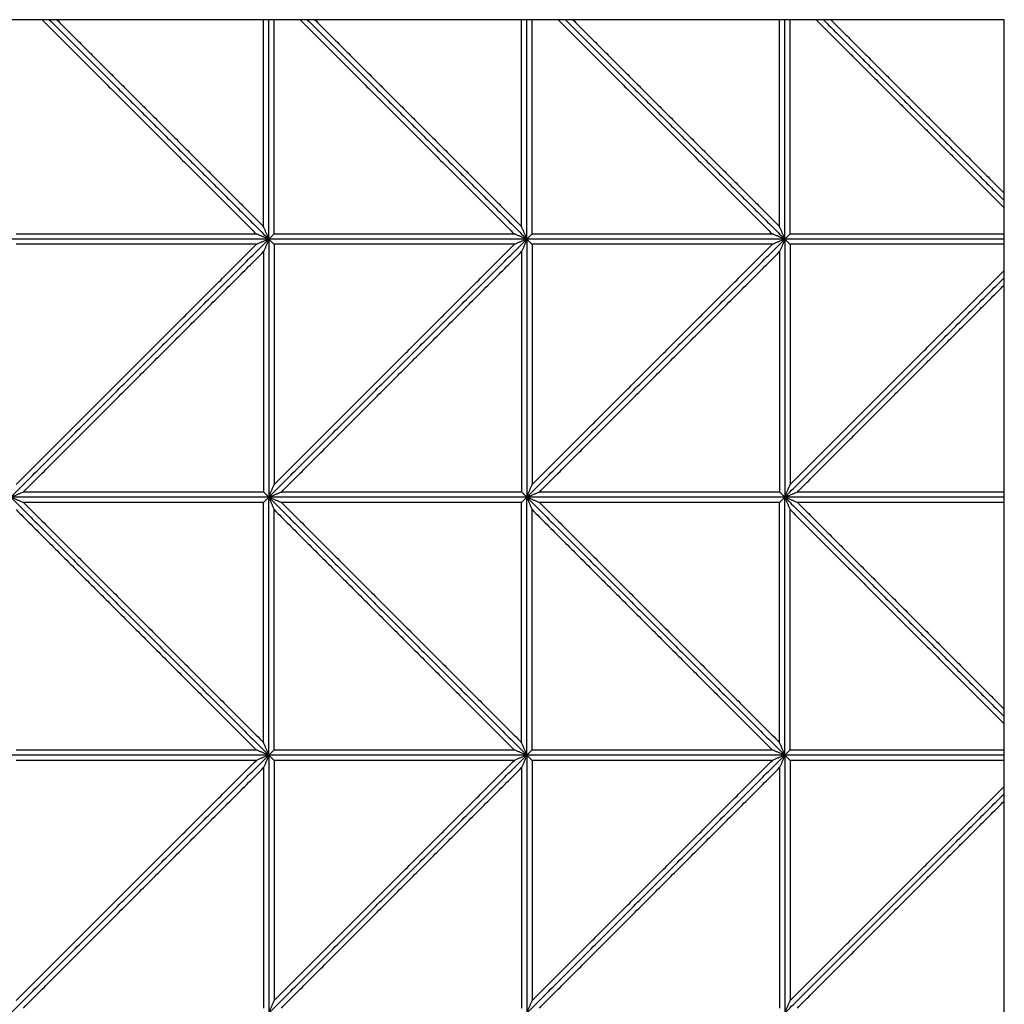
# Model space of a CAD drawing. Header units: millimetres. Extents: x 3058.1 to 3069.1, y 1872.4 to 1877.2.
# Tile 9 of 25: x 3061.2 to 3062.4, y 1873.2 to 1874.4. Entities that reach past the tile are written whole.
import ezdxf

# ---------------------------------------------------------------- set-up
doc = ezdxf.new("R2010")
doc.units = ezdxf.units.MM
doc.layers.add('Make2D', color=7, linetype='Continuous', true_color=0x000000)
doc.layers.add('Make2D$Visible$Curves', color=7, linetype='Continuous', true_color=0x000000)

# ---------------------------------------------------------------- blocks, each defined once
blk = doc.blocks.new('Akebia2')
at = {"layer": 'Make2D'}
blk.add_lwpolyline([(3060.381, 1872.3627), (3062.3914, 1872.3627), (3062.3914, 1874.3731), (3060.381, 1874.3731)], close=True, dxfattribs=at)
at = {"layer": 'Make2D$Visible$Curves', "color": 18, "lineweight": -3, "true_color": 0x000000}
for points, degree in [([(3061.2725, 1874.3731), (3061.3971, 1874.2485), (3061.5217, 1874.1239)], 2), ([(3061.281, 1874.3731), (3061.4086, 1874.2455), (3061.5362, 1874.1179)], 2), ([(3061.281, 1874.3731), (3061.4086, 1874.2455), (3061.5362, 1874.1179)], 2), ([(3061.2896, 1874.3731), (3061.4099, 1874.2528), (3061.5302, 1874.1325)], 2), ([(3061.5302, 1874.1325), (3061.5302, 1874.2528), (3061.5302, 1874.3731)], 2), ([(3061.5362, 1874.1179), (3061.5362, 1874.2455), (3061.5362, 1874.3731)], 2), ([(3061.5362, 1874.1179), (3061.5362, 1874.2455), (3061.5362, 1874.3731)], 2), ([(3061.5423, 1874.1239), (3061.5423, 1874.2485), (3061.5423, 1874.3731)], 2), ([(3061.5725, 1874.3731), (3061.6971, 1874.2485), (3061.8217, 1874.1239)], 2), ([(3061.581, 1874.3731), (3061.7086, 1874.2455), (3061.8362, 1874.1179)], 2), ([(3061.581, 1874.3731), (3061.7086, 1874.2455), (3061.8362, 1874.1179)], 2), ([(3061.5896, 1874.3731), (3061.7099, 1874.2528), (3061.8302, 1874.1325)], 2), ([(3061.8302, 1874.1325), (3061.8302, 1874.2528), (3061.8302, 1874.3731)], 2), ([(3061.8362, 1874.1179), (3061.8362, 1874.2455), (3061.8362, 1874.3731)], 2), ([(3061.8362, 1874.1179), (3061.8362, 1874.2455), (3061.8362, 1874.3731)], 2), ([(3061.8423, 1874.1239), (3061.8423, 1874.2485), (3061.8423, 1874.3731)], 2), ([(3061.8725, 1874.3731), (3061.9971, 1874.2485), (3062.1217, 1874.1239)], 2), ([(3061.881, 1874.3731), (3062.0086, 1874.2455), (3062.1362, 1874.1179)], 2), ([(3061.881, 1874.3731), (3062.0086, 1874.2455), (3062.1362, 1874.1179)], 2), ([(3061.8896, 1874.3731), (3062.0099, 1874.2528), (3062.1302, 1874.1325)], 2), ([(3062.1302, 1874.1325), (3062.1302, 1874.2528), (3062.1302, 1874.3731)], 2), ([(3062.1362, 1874.1179), (3062.1362, 1874.2455), (3062.1362, 1874.3731)], 2), ([(3062.1362, 1874.1179), (3062.1362, 1874.2455), (3062.1362, 1874.3731)], 2), ([(3062.1423, 1874.1239), (3062.1423, 1874.2485), (3062.1423, 1874.3731)], 2), ([(3062.1725, 1874.3731), (3062.282, 1874.2637), (3062.3914, 1874.1542)], 2), ([(3062.181, 1874.3731), (3062.2862, 1874.2679), (3062.3914, 1874.1627)], 2), ([(3062.181, 1874.3731), (3062.2862, 1874.2679), (3062.3914, 1874.1627)], 2), ([(3062.1896, 1874.3731), (3062.2905, 1874.2722), (3062.3914, 1874.1713)], 2), ([(3061.5362, 1874.1179), (3061.536, 1874.1185), (3061.5356, 1874.1195), (3061.5349, 1874.1212), (3061.5342, 1874.1228), (3061.5336, 1874.1244), (3061.5329, 1874.126), (3061.5322, 1874.1276), (3061.5315, 1874.1292), (3061.5309, 1874.1309), (3061.5304, 1874.1319), (3061.5302, 1874.1325)], 3), ([(3061.8362, 1874.1179), (3061.836, 1874.1185), (3061.8356, 1874.1195), (3061.8349, 1874.1212), (3061.8342, 1874.1228), (3061.8336, 1874.1244), (3061.8329, 1874.126), (3061.8322, 1874.1276), (3061.8315, 1874.1292), (3061.8309, 1874.1309), (3061.8304, 1874.1319), (3061.8302, 1874.1325)], 3), ([(3062.1362, 1874.1179), (3062.136, 1874.1185), (3062.1356, 1874.1195), (3062.1349, 1874.1212), (3062.1342, 1874.1228), (3062.1336, 1874.1244), (3062.1329, 1874.126), (3062.1322, 1874.1276), (3062.1315, 1874.1292), (3062.1309, 1874.1309), (3062.1304, 1874.1319), (3062.1302, 1874.1325)], 3), ([(3061.2362, 1873.8179), (3061.3862, 1873.9679), (3061.5362, 1874.1179)], 2), ([(3061.5362, 1874.1179), (3061.3862, 1874.1179), (3061.2362, 1874.1179)], 2), ([(3061.2362, 1873.8179), (3061.3862, 1873.9679), (3061.5362, 1874.1179)], 2), ([(3061.5362, 1874.1179), (3061.3862, 1874.1179), (3061.2362, 1874.1179)], 2), ([(3061.5217, 1874.1239), (3061.382, 1874.1239), (3061.2423, 1874.1239)], 2), ([(3061.5362, 1874.1179), (3061.5357, 1874.1181), (3061.5346, 1874.1186), (3061.533, 1874.1193), (3061.5314, 1874.1199), (3061.5298, 1874.1206), (3061.5282, 1874.1213), (3061.5265, 1874.1219), (3061.5249, 1874.1226), (3061.5233, 1874.1233), (3061.5222, 1874.1237), (3061.5217, 1874.1239)], 3), ([(3061.5362, 1874.1179), (3061.5357, 1874.1177), (3061.5346, 1874.1172), (3061.533, 1874.1166), (3061.5314, 1874.1159), (3061.5298, 1874.1152), (3061.5282, 1874.1146), (3061.5265, 1874.1139), (3061.5249, 1874.1132), (3061.5233, 1874.1126), (3061.5222, 1874.1121), (3061.5217, 1874.1119)], 3), ([(3061.5362, 1874.1179), (3061.536, 1874.1174), (3061.5356, 1874.1163), (3061.5349, 1874.1147), (3061.5342, 1874.1131), (3061.5336, 1874.1114), (3061.5329, 1874.1098), (3061.5322, 1874.1082), (3061.5315, 1874.1066), (3061.5309, 1874.105), (3061.5304, 1874.1039), (3061.5302, 1874.1034)], 3), ([(3061.5362, 1874.1179), (3061.5365, 1874.1181), (3061.5369, 1874.1186), (3061.5376, 1874.1193), (3061.5382, 1874.1199), (3061.5389, 1874.1206), (3061.5396, 1874.1213), (3061.5403, 1874.1219), (3061.5409, 1874.1226), (3061.5416, 1874.1233), (3061.542, 1874.1237), (3061.5423, 1874.1239)], 3), ([(3061.5362, 1874.1179), (3061.5362, 1873.9679), (3061.5362, 1873.8179)], 2), ([(3061.5362, 1873.8179), (3061.6862, 1873.9679), (3061.8362, 1874.1179)], 2), ([(3061.5362, 1874.1179), (3061.5365, 1874.1177), (3061.5369, 1874.1172), (3061.5376, 1874.1166), (3061.5382, 1874.1159), (3061.5389, 1874.1152), (3061.5396, 1874.1146), (3061.5403, 1874.1139), (3061.5409, 1874.1132), (3061.5416, 1874.1126), (3061.542, 1874.1121), (3061.5423, 1874.1119)], 3), ([(3061.8362, 1874.1179), (3061.6862, 1874.1179), (3061.5362, 1874.1179)], 2), ([(3061.5362, 1873.8179), (3061.6862, 1873.9679), (3061.8362, 1874.1179)], 2), ([(3061.5362, 1874.1179), (3061.5362, 1873.9679), (3061.5362, 1873.8179)], 2), ([(3061.8362, 1874.1179), (3061.6862, 1874.1179), (3061.5362, 1874.1179)], 2), ([(3061.8217, 1874.1239), (3061.682, 1874.1239), (3061.5423, 1874.1239)], 2), ([(3061.8362, 1874.1179), (3061.8357, 1874.1181), (3061.8346, 1874.1186), (3061.833, 1874.1193), (3061.8314, 1874.1199), (3061.8298, 1874.1206), (3061.8282, 1874.1213), (3061.8265, 1874.1219), (3061.8249, 1874.1226), (3061.8233, 1874.1233), (3061.8222, 1874.1237), (3061.8217, 1874.1239)], 3), ([(3061.8362, 1874.1179), (3061.8357, 1874.1177), (3061.8346, 1874.1172), (3061.833, 1874.1166), (3061.8314, 1874.1159), (3061.8298, 1874.1152), (3061.8282, 1874.1146), (3061.8265, 1874.1139), (3061.8249, 1874.1132), (3061.8233, 1874.1126), (3061.8222, 1874.1121), (3061.8217, 1874.1119)], 3), ([(3061.8362, 1874.1179), (3061.836, 1874.1174), (3061.8356, 1874.1163), (3061.8349, 1874.1147), (3061.8342, 1874.1131), (3061.8336, 1874.1114), (3061.8329, 1874.1098), (3061.8322, 1874.1082), (3061.8315, 1874.1066), (3061.8309, 1874.105), (3061.8304, 1874.1039), (3061.8302, 1874.1034)], 3), ([(3061.8362, 1874.1179), (3061.8365, 1874.1181), (3061.8369, 1874.1186), (3061.8376, 1874.1193), (3061.8382, 1874.1199), (3061.8389, 1874.1206), (3061.8396, 1874.1213), (3061.8403, 1874.1219), (3061.8409, 1874.1226), (3061.8416, 1874.1233), (3061.842, 1874.1237), (3061.8423, 1874.1239)], 3), ([(3061.8362, 1874.1179), (3061.8362, 1873.9679), (3061.8362, 1873.8179)], 2), ([(3061.8362, 1873.8179), (3061.9862, 1873.9679), (3062.1362, 1874.1179)], 2), ([(3062.1362, 1874.1179), (3061.9862, 1874.1179), (3061.8362, 1874.1179)], 2), ([(3061.8362, 1874.1179), (3061.8365, 1874.1177), (3061.8369, 1874.1172), (3061.8376, 1874.1166), (3061.8382, 1874.1159), (3061.8389, 1874.1152), (3061.8396, 1874.1146), (3061.8403, 1874.1139), (3061.8409, 1874.1132), (3061.8416, 1874.1126), (3061.842, 1874.1121), (3061.8423, 1874.1119)], 3), ([(3061.8362, 1873.8179), (3061.9862, 1873.9679), (3062.1362, 1874.1179)], 2), ([(3062.1362, 1874.1179), (3061.9862, 1874.1179), (3061.8362, 1874.1179)], 2), ([(3061.8362, 1874.1179), (3061.8362, 1873.9679), (3061.8362, 1873.8179)], 2), ([(3062.1217, 1874.1239), (3061.982, 1874.1239), (3061.8423, 1874.1239)], 2), ([(3062.1362, 1874.1179), (3062.1357, 1874.1181), (3062.1346, 1874.1186), (3062.133, 1874.1193), (3062.1314, 1874.1199), (3062.1298, 1874.1206), (3062.1282, 1874.1213), (3062.1265, 1874.1219), (3062.1249, 1874.1226), (3062.1233, 1874.1233), (3062.1222, 1874.1237), (3062.1217, 1874.1239)], 3), ([(3062.1362, 1874.1179), (3062.1357, 1874.1177), (3062.1346, 1874.1172), (3062.133, 1874.1166), (3062.1314, 1874.1159), (3062.1298, 1874.1152), (3062.1282, 1874.1146), (3062.1265, 1874.1139), (3062.1249, 1874.1132), (3062.1233, 1874.1126), (3062.1222, 1874.1121), (3062.1217, 1874.1119)], 3), ([(3062.1362, 1874.1179), (3062.136, 1874.1174), (3062.1356, 1874.1163), (3062.1349, 1874.1147), (3062.1342, 1874.1131), (3062.1336, 1874.1114), (3062.1329, 1874.1098), (3062.1322, 1874.1082), (3062.1315, 1874.1066), (3062.1309, 1874.105), (3062.1304, 1874.1039), (3062.1302, 1874.1034)], 3), ([(3062.1362, 1874.1179), (3062.1365, 1874.1181), (3062.1369, 1874.1186), (3062.1376, 1874.1193), (3062.1382, 1874.1199), (3062.1389, 1874.1206), (3062.1396, 1874.1213), (3062.1403, 1874.1219), (3062.1409, 1874.1226), (3062.1416, 1874.1233), (3062.142, 1874.1237), (3062.1423, 1874.1239)], 3), ([(3062.1362, 1874.1179), (3062.1362, 1873.9679), (3062.1362, 1873.8179)], 2), ([(3062.1362, 1874.1179), (3062.1365, 1874.1177), (3062.1369, 1874.1172), (3062.1376, 1874.1166), (3062.1382, 1874.1159), (3062.1389, 1874.1152), (3062.1396, 1874.1146), (3062.1403, 1874.1139), (3062.1409, 1874.1132), (3062.1416, 1874.1126), (3062.142, 1874.1121), (3062.1423, 1874.1119)], 3), ([(3062.1362, 1874.1179), (3062.1362, 1873.9679), (3062.1362, 1873.8179)], 2), ([(3062.3914, 1874.1179), (3062.2638, 1874.1179), (3062.1362, 1874.1179)], 2), ([(3062.3914, 1874.1179), (3062.2638, 1874.1179), (3062.1362, 1874.1179)], 2), ([(3062.3914, 1874.1239), (3062.2669, 1874.1239), (3062.1423, 1874.1239)], 2), ([(3061.5217, 1874.1119), (3061.382, 1874.1119), (3061.2423, 1874.1119)], 2), ([(3061.2423, 1873.8325), (3061.382, 1873.9722), (3061.5217, 1874.1119)], 2), ([(3061.5423, 1873.8325), (3061.682, 1873.9722), (3061.8217, 1874.1119)], 2), ([(3061.5423, 1874.1119), (3061.5423, 1873.9722), (3061.5423, 1873.8325)], 2), ([(3061.8217, 1874.1119), (3061.682, 1874.1119), (3061.5423, 1874.1119)], 2), ([(3062.1217, 1874.1119), (3061.982, 1874.1119), (3061.8423, 1874.1119)], 2), ([(3061.8423, 1874.1119), (3061.8423, 1873.9722), (3061.8423, 1873.8325)], 2), ([(3061.8423, 1873.8325), (3061.982, 1873.9722), (3062.1217, 1874.1119)], 2), ([(3062.1423, 1874.1119), (3062.1423, 1873.9722), (3062.1423, 1873.8325)], 2), ([(3062.3914, 1874.1119), (3062.2669, 1874.1119), (3062.1423, 1874.1119)], 2), ([(3061.2508, 1873.8239), (3061.3905, 1873.9637), (3061.5302, 1874.1034)], 2), ([(3061.5302, 1874.1034), (3061.5302, 1873.9637), (3061.5302, 1873.8239)], 2), ([(3061.5508, 1873.8239), (3061.6905, 1873.9637), (3061.8302, 1874.1034)], 2), ([(3061.8302, 1874.1034), (3061.8302, 1873.9637), (3061.8302, 1873.8239)], 2), ([(3061.8508, 1873.8239), (3061.9905, 1873.9637), (3062.1302, 1874.1034)], 2), ([(3062.1302, 1874.1034), (3062.1302, 1873.9637), (3062.1302, 1873.8239)], 2), ([(3062.1362, 1873.8179), (3062.2638, 1873.9455), (3062.3914, 1874.0731)], 2), ([(3062.1362, 1873.8179), (3062.2638, 1873.9455), (3062.3914, 1874.0731)], 2), ([(3062.1423, 1873.8325), (3062.2669, 1873.9571), (3062.3914, 1874.0816)], 2), ([(3062.1508, 1873.8239), (3062.2711, 1873.9443), (3062.3914, 1874.0646)], 2), ([(3061.5362, 1873.8179), (3061.5365, 1873.8185), (3061.5369, 1873.8195), (3061.5376, 1873.8212), (3061.5382, 1873.8228), (3061.5389, 1873.8244), (3061.5396, 1873.826), (3061.5403, 1873.8276), (3061.5409, 1873.8292), (3061.5416, 1873.8309), (3061.542, 1873.8319), (3061.5423, 1873.8325)], 3), ([(3061.8362, 1873.8179), (3061.8365, 1873.8185), (3061.8369, 1873.8195), (3061.8376, 1873.8212), (3061.8382, 1873.8228), (3061.8389, 1873.8244), (3061.8396, 1873.826), (3061.8403, 1873.8276), (3061.8409, 1873.8292), (3061.8416, 1873.8309), (3061.842, 1873.8319), (3061.8423, 1873.8325)], 3), ([(3062.1362, 1873.8179), (3062.1365, 1873.8185), (3062.1369, 1873.8195), (3062.1376, 1873.8212), (3062.1382, 1873.8228), (3062.1389, 1873.8244), (3062.1396, 1873.826), (3062.1403, 1873.8276), (3062.1409, 1873.8292), (3062.1416, 1873.8309), (3062.142, 1873.8319), (3062.1423, 1873.8325)], 3), ([(3061.2362, 1873.8179), (3061.2368, 1873.8181), (3061.2379, 1873.8186), (3061.2395, 1873.8193), (3061.2411, 1873.8199), (3061.2427, 1873.8206), (3061.2443, 1873.8213), (3061.2459, 1873.8219), (3061.2476, 1873.8226), (3061.2492, 1873.8233), (3061.2503, 1873.8237), (3061.2508, 1873.8239)], 3), ([(3061.5302, 1873.8239), (3061.3905, 1873.8239), (3061.2508, 1873.8239)], 2), ([(3061.5362, 1873.8179), (3061.536, 1873.8181), (3061.5356, 1873.8186), (3061.5349, 1873.8193), (3061.5342, 1873.8199), (3061.5336, 1873.8206), (3061.5329, 1873.8213), (3061.5322, 1873.8219), (3061.5315, 1873.8226), (3061.5309, 1873.8233), (3061.5304, 1873.8237), (3061.5302, 1873.8239)], 3), ([(3061.5362, 1873.8179), (3061.5368, 1873.8181), (3061.5379, 1873.8186), (3061.5395, 1873.8193), (3061.5411, 1873.8199), (3061.5427, 1873.8206), (3061.5443, 1873.8213), (3061.5459, 1873.8219), (3061.5476, 1873.8226), (3061.5492, 1873.8233), (3061.5503, 1873.8237), (3061.5508, 1873.8239)], 3), ([(3061.8302, 1873.8239), (3061.6905, 1873.8239), (3061.5508, 1873.8239)], 2), ([(3061.8362, 1873.8179), (3061.836, 1873.8181), (3061.8356, 1873.8186), (3061.8349, 1873.8193), (3061.8342, 1873.8199), (3061.8336, 1873.8206), (3061.8329, 1873.8213), (3061.8322, 1873.8219), (3061.8315, 1873.8226), (3061.8309, 1873.8233), (3061.8304, 1873.8237), (3061.8302, 1873.8239)], 3), ([(3061.8362, 1873.8179), (3061.8368, 1873.8181), (3061.8379, 1873.8186), (3061.8395, 1873.8193), (3061.8411, 1873.8199), (3061.8427, 1873.8206), (3061.8443, 1873.8213), (3061.8459, 1873.8219), (3061.8476, 1873.8226), (3061.8492, 1873.8233), (3061.8503, 1873.8237), (3061.8508, 1873.8239)], 3), ([(3062.1302, 1873.8239), (3061.9905, 1873.8239), (3061.8508, 1873.8239)], 2), ([(3062.1362, 1873.8179), (3062.136, 1873.8181), (3062.1356, 1873.8186), (3062.1349, 1873.8193), (3062.1342, 1873.8199), (3062.1336, 1873.8206), (3062.1329, 1873.8213), (3062.1322, 1873.8219), (3062.1315, 1873.8226), (3062.1309, 1873.8233), (3062.1304, 1873.8237), (3062.1302, 1873.8239)], 3), ([(3062.1362, 1873.8179), (3062.1368, 1873.8181), (3062.1379, 1873.8186), (3062.1395, 1873.8193), (3062.1411, 1873.8199), (3062.1427, 1873.8206), (3062.1443, 1873.8213), (3062.1459, 1873.8219), (3062.1476, 1873.8226), (3062.1492, 1873.8233), (3062.1503, 1873.8237), (3062.1508, 1873.8239)], 3), ([(3062.3914, 1873.8239), (3062.2711, 1873.8239), (3062.1508, 1873.8239)], 2), ([(3061.2362, 1873.8179), (3061.3862, 1873.6679), (3061.5362, 1873.5179)], 2), ([(3061.5362, 1873.8179), (3061.3862, 1873.8179), (3061.2362, 1873.8179)], 2), ([(3061.2362, 1873.8179), (3061.3862, 1873.6679), (3061.5362, 1873.5179)], 2), ([(3061.2362, 1873.8179), (3061.2368, 1873.8177), (3061.2379, 1873.8172), (3061.2395, 1873.8166), (3061.2411, 1873.8159), (3061.2427, 1873.8152), (3061.2443, 1873.8146), (3061.2459, 1873.8139), (3061.2476, 1873.8132), (3061.2492, 1873.8126), (3061.2503, 1873.8121), (3061.2508, 1873.8119)], 3), ([(3061.5362, 1873.8179), (3061.3862, 1873.8179), (3061.2362, 1873.8179)], 2), ([(3061.5302, 1873.8119), (3061.3905, 1873.8119), (3061.2508, 1873.8119)], 2), ([(3061.2508, 1873.8119), (3061.3905, 1873.6722), (3061.5302, 1873.5325)], 2), ([(3061.5362, 1873.8179), (3061.536, 1873.8177), (3061.5356, 1873.8172), (3061.5349, 1873.8166), (3061.5342, 1873.8159), (3061.5336, 1873.8152), (3061.5329, 1873.8146), (3061.5322, 1873.8139), (3061.5315, 1873.8132), (3061.5309, 1873.8126), (3061.5304, 1873.8121), (3061.5302, 1873.8119)], 3), ([(3061.5302, 1873.5325), (3061.5302, 1873.6722), (3061.5302, 1873.8119)], 2), ([(3061.5362, 1873.5179), (3061.5362, 1873.6679), (3061.5362, 1873.8179)], 2), ([(3061.5362, 1873.8179), (3061.5368, 1873.8177), (3061.5379, 1873.8172), (3061.5395, 1873.8166), (3061.5411, 1873.8159), (3061.5427, 1873.8152), (3061.5443, 1873.8146), (3061.5459, 1873.8139), (3061.5476, 1873.8132), (3061.5492, 1873.8126), (3061.5503, 1873.8121), (3061.5508, 1873.8119)], 3), ([(3061.5362, 1873.8179), (3061.6862, 1873.6679), (3061.8362, 1873.5179)], 2), ([(3061.8362, 1873.8179), (3061.6862, 1873.8179), (3061.5362, 1873.8179)], 2), ([(3061.5362, 1873.8179), (3061.5365, 1873.8174), (3061.5369, 1873.8163), (3061.5376, 1873.8147), (3061.5382, 1873.8131), (3061.5389, 1873.8114), (3061.5396, 1873.8098), (3061.5403, 1873.8082), (3061.5409, 1873.8066), (3061.5416, 1873.805), (3061.542, 1873.8039), (3061.5423, 1873.8034)], 3), ([(3061.5362, 1873.8179), (3061.6862, 1873.6679), (3061.8362, 1873.5179)], 2), ([(3061.5362, 1873.5179), (3061.5362, 1873.6679), (3061.5362, 1873.8179)], 2), ([(3061.8362, 1873.8179), (3061.6862, 1873.8179), (3061.5362, 1873.8179)], 2), ([(3061.5508, 1873.8119), (3061.6905, 1873.6722), (3061.8302, 1873.5325)], 2), ([(3061.8302, 1873.8119), (3061.6905, 1873.8119), (3061.5508, 1873.8119)], 2), ([(3061.8362, 1873.8179), (3061.836, 1873.8177), (3061.8356, 1873.8172), (3061.8349, 1873.8166), (3061.8342, 1873.8159), (3061.8336, 1873.8152), (3061.8329, 1873.8146), (3061.8322, 1873.8139), (3061.8315, 1873.8132), (3061.8309, 1873.8126), (3061.8304, 1873.8121), (3061.8302, 1873.8119)], 3), ([(3061.8302, 1873.5325), (3061.8302, 1873.6722), (3061.8302, 1873.8119)], 2), ([(3061.8362, 1873.5179), (3061.8362, 1873.6679), (3061.8362, 1873.8179)], 2), ([(3061.8362, 1873.8179), (3061.9862, 1873.6679), (3062.1362, 1873.5179)], 2), ([(3061.8362, 1873.8179), (3061.8365, 1873.8174), (3061.8369, 1873.8163), (3061.8376, 1873.8147), (3061.8382, 1873.8131), (3061.8389, 1873.8114), (3061.8396, 1873.8098), (3061.8403, 1873.8082), (3061.8409, 1873.8066), (3061.8416, 1873.805), (3061.842, 1873.8039), (3061.8423, 1873.8034)], 3), ([(3062.1362, 1873.8179), (3061.9862, 1873.8179), (3061.8362, 1873.8179)], 2), ([(3061.8362, 1873.8179), (3061.9862, 1873.6679), (3062.1362, 1873.5179)], 2), ([(3061.8362, 1873.8179), (3061.8368, 1873.8177), (3061.8379, 1873.8172), (3061.8395, 1873.8166), (3061.8411, 1873.8159), (3061.8427, 1873.8152), (3061.8443, 1873.8146), (3061.8459, 1873.8139), (3061.8476, 1873.8132), (3061.8492, 1873.8126), (3061.8503, 1873.8121), (3061.8508, 1873.8119)], 3), ([(3061.8362, 1873.5179), (3061.8362, 1873.6679), (3061.8362, 1873.8179)], 2), ([(3062.1362, 1873.8179), (3061.9862, 1873.8179), (3061.8362, 1873.8179)], 2), ([(3062.1302, 1873.8119), (3061.9905, 1873.8119), (3061.8508, 1873.8119)], 2), ([(3061.8508, 1873.8119), (3061.9905, 1873.6722), (3062.1302, 1873.5325)], 2), ([(3062.1362, 1873.8179), (3062.136, 1873.8177), (3062.1356, 1873.8172), (3062.1349, 1873.8166), (3062.1342, 1873.8159), (3062.1336, 1873.8152), (3062.1329, 1873.8146), (3062.1322, 1873.8139), (3062.1315, 1873.8132), (3062.1309, 1873.8126), (3062.1304, 1873.8121), (3062.1302, 1873.8119)], 3), ([(3062.1302, 1873.5325), (3062.1302, 1873.6722), (3062.1302, 1873.8119)], 2), ([(3062.1362, 1873.5179), (3062.1362, 1873.6679), (3062.1362, 1873.8179)], 2), ([(3062.1362, 1873.8179), (3062.1365, 1873.8174), (3062.1369, 1873.8163), (3062.1376, 1873.8147), (3062.1382, 1873.8131), (3062.1389, 1873.8114), (3062.1396, 1873.8098), (3062.1403, 1873.8082), (3062.1409, 1873.8066), (3062.1416, 1873.805), (3062.142, 1873.8039), (3062.1423, 1873.8034)], 3), ([(3062.1362, 1873.8179), (3062.1368, 1873.8177), (3062.1379, 1873.8172), (3062.1395, 1873.8166), (3062.1411, 1873.8159), (3062.1427, 1873.8152), (3062.1443, 1873.8146), (3062.1459, 1873.8139), (3062.1476, 1873.8132), (3062.1492, 1873.8126), (3062.1503, 1873.8121), (3062.1508, 1873.8119)], 3), ([(3062.1362, 1873.5179), (3062.1362, 1873.6679), (3062.1362, 1873.8179)], 2), ([(3062.1362, 1873.8179), (3062.2638, 1873.6903), (3062.3914, 1873.5627)], 2), ([(3062.3914, 1873.8179), (3062.2638, 1873.8179), (3062.1362, 1873.8179)], 2), ([(3062.1362, 1873.8179), (3062.2638, 1873.6903), (3062.3914, 1873.5627)], 2), ([(3062.3914, 1873.8179), (3062.2638, 1873.8179), (3062.1362, 1873.8179)], 2), ([(3062.3914, 1873.8119), (3062.2711, 1873.8119), (3062.1508, 1873.8119)], 2), ([(3062.1508, 1873.8119), (3062.2711, 1873.6916), (3062.3914, 1873.5713)], 2), ([(3061.2423, 1873.8034), (3061.382, 1873.6637), (3061.5217, 1873.5239)], 2), ([(3061.5423, 1873.8034), (3061.682, 1873.6637), (3061.8217, 1873.5239)], 2), ([(3061.5423, 1873.5239), (3061.5423, 1873.6637), (3061.5423, 1873.8034)], 2), ([(3061.8423, 1873.5239), (3061.8423, 1873.6637), (3061.8423, 1873.8034)], 2), ([(3061.8423, 1873.8034), (3061.982, 1873.6637), (3062.1217, 1873.5239)], 2), ([(3062.1423, 1873.5239), (3062.1423, 1873.6637), (3062.1423, 1873.8034)], 2), ([(3062.1423, 1873.8034), (3062.2669, 1873.6788), (3062.3914, 1873.5542)], 2), ([(3061.5217, 1873.5239), (3061.382, 1873.5239), (3061.2423, 1873.5239)], 2), ([(3061.5362, 1873.5179), (3061.5357, 1873.5181), (3061.5346, 1873.5186), (3061.533, 1873.5193), (3061.5314, 1873.5199), (3061.5298, 1873.5206), (3061.5282, 1873.5213), (3061.5265, 1873.5219), (3061.5249, 1873.5226), (3061.5233, 1873.5233), (3061.5222, 1873.5237), (3061.5217, 1873.5239)], 3), ([(3061.5362, 1873.5179), (3061.536, 1873.5185), (3061.5356, 1873.5195), (3061.5349, 1873.5212), (3061.5342, 1873.5228), (3061.5336, 1873.5244), (3061.5329, 1873.526), (3061.5322, 1873.5276), (3061.5315, 1873.5292), (3061.5309, 1873.5309), (3061.5304, 1873.5319), (3061.5302, 1873.5325)], 3), ([(3061.5362, 1873.5179), (3061.5365, 1873.5181), (3061.5369, 1873.5186), (3061.5376, 1873.5193), (3061.5382, 1873.5199), (3061.5389, 1873.5206), (3061.5396, 1873.5213), (3061.5403, 1873.5219), (3061.5409, 1873.5226), (3061.5416, 1873.5233), (3061.542, 1873.5237), (3061.5423, 1873.5239)], 3), ([(3061.8217, 1873.5239), (3061.682, 1873.5239), (3061.5423, 1873.5239)], 2), ([(3061.8362, 1873.5179), (3061.8357, 1873.5181), (3061.8346, 1873.5186), (3061.833, 1873.5193), (3061.8314, 1873.5199), (3061.8298, 1873.5206), (3061.8282, 1873.5213), (3061.8265, 1873.5219), (3061.8249, 1873.5226), (3061.8233, 1873.5233), (3061.8222, 1873.5237), (3061.8217, 1873.5239)], 3), ([(3061.8362, 1873.5179), (3061.836, 1873.5185), (3061.8356, 1873.5195), (3061.8349, 1873.5212), (3061.8342, 1873.5228), (3061.8336, 1873.5244), (3061.8329, 1873.526), (3061.8322, 1873.5276), (3061.8315, 1873.5292), (3061.8309, 1873.5309), (3061.8304, 1873.5319), (3061.8302, 1873.5325)], 3), ([(3061.8362, 1873.5179), (3061.8365, 1873.5181), (3061.8369, 1873.5186), (3061.8376, 1873.5193), (3061.8382, 1873.5199), (3061.8389, 1873.5206), (3061.8396, 1873.5213), (3061.8403, 1873.5219), (3061.8409, 1873.5226), (3061.8416, 1873.5233), (3061.842, 1873.5237), (3061.8423, 1873.5239)], 3), ([(3062.1217, 1873.5239), (3061.982, 1873.5239), (3061.8423, 1873.5239)], 2), ([(3062.1362, 1873.5179), (3062.1357, 1873.5181), (3062.1346, 1873.5186), (3062.133, 1873.5193), (3062.1314, 1873.5199), (3062.1298, 1873.5206), (3062.1282, 1873.5213), (3062.1265, 1873.5219), (3062.1249, 1873.5226), (3062.1233, 1873.5233), (3062.1222, 1873.5237), (3062.1217, 1873.5239)], 3), ([(3062.1362, 1873.5179), (3062.136, 1873.5185), (3062.1356, 1873.5195), (3062.1349, 1873.5212), (3062.1342, 1873.5228), (3062.1336, 1873.5244), (3062.1329, 1873.526), (3062.1322, 1873.5276), (3062.1315, 1873.5292), (3062.1309, 1873.5309), (3062.1304, 1873.5319), (3062.1302, 1873.5325)], 3), ([(3062.1362, 1873.5179), (3062.1365, 1873.5181), (3062.1369, 1873.5186), (3062.1376, 1873.5193), (3062.1382, 1873.5199), (3062.1389, 1873.5206), (3062.1396, 1873.5213), (3062.1403, 1873.5219), (3062.1409, 1873.5226), (3062.1416, 1873.5233), (3062.142, 1873.5237), (3062.1423, 1873.5239)], 3), ([(3062.3914, 1873.5239), (3062.2669, 1873.5239), (3062.1423, 1873.5239)], 2), ([(3061.2362, 1873.2179), (3061.3862, 1873.3679), (3061.5362, 1873.5179)], 2), ([(3061.5362, 1873.5179), (3061.3862, 1873.5179), (3061.2362, 1873.5179)], 2), ([(3061.2362, 1873.2179), (3061.3862, 1873.3679), (3061.5362, 1873.5179)], 2), ([(3061.5362, 1873.5179), (3061.3862, 1873.5179), (3061.2362, 1873.5179)], 2), ([(3061.5217, 1873.5119), (3061.382, 1873.5119), (3061.2423, 1873.5119)], 2), ([(3061.2423, 1873.2325), (3061.382, 1873.3722), (3061.5217, 1873.5119)], 2), ([(3061.5362, 1873.5179), (3061.5357, 1873.5177), (3061.5346, 1873.5172), (3061.533, 1873.5166), (3061.5314, 1873.5159), (3061.5298, 1873.5152), (3061.5282, 1873.5146), (3061.5265, 1873.5139), (3061.5249, 1873.5132), (3061.5233, 1873.5126), (3061.5222, 1873.5121), (3061.5217, 1873.5119)], 3), ([(3061.5362, 1873.5179), (3061.536, 1873.5174), (3061.5356, 1873.5163), (3061.5349, 1873.5147), (3061.5342, 1873.5131), (3061.5336, 1873.5114), (3061.5329, 1873.5098), (3061.5322, 1873.5082), (3061.5315, 1873.5066), (3061.5309, 1873.505), (3061.5304, 1873.5039), (3061.5302, 1873.5034)], 3), ([(3061.5362, 1873.5179), (3061.5362, 1873.3679), (3061.5362, 1873.2179)], 2), ([(3061.5362, 1873.2179), (3061.6862, 1873.3679), (3061.8362, 1873.5179)], 2), ([(3061.5362, 1873.5179), (3061.5365, 1873.5177), (3061.5369, 1873.5172), (3061.5376, 1873.5166), (3061.5382, 1873.5159), (3061.5389, 1873.5152), (3061.5396, 1873.5146), (3061.5403, 1873.5139), (3061.5409, 1873.5132), (3061.5416, 1873.5126), (3061.542, 1873.5121), (3061.5423, 1873.5119)], 3), ([(3061.8362, 1873.5179), (3061.6862, 1873.5179), (3061.5362, 1873.5179)], 2), ([(3061.5362, 1873.2179), (3061.6862, 1873.3679), (3061.8362, 1873.5179)], 2), ([(3061.5362, 1873.5179), (3061.5362, 1873.3679), (3061.5362, 1873.2179)], 2), ([(3061.8362, 1873.5179), (3061.6862, 1873.5179), (3061.5362, 1873.5179)], 2), ([(3061.5423, 1873.2325), (3061.682, 1873.3722), (3061.8217, 1873.5119)], 2), ([(3061.5423, 1873.5119), (3061.5423, 1873.3722), (3061.5423, 1873.2325)], 2), ([(3061.8217, 1873.5119), (3061.682, 1873.5119), (3061.5423, 1873.5119)], 2), ([(3061.8362, 1873.5179), (3061.8357, 1873.5177), (3061.8346, 1873.5172), (3061.833, 1873.5166), (3061.8314, 1873.5159), (3061.8298, 1873.5152), (3061.8282, 1873.5146), (3061.8265, 1873.5139), (3061.8249, 1873.5132), (3061.8233, 1873.5126), (3061.8222, 1873.5121), (3061.8217, 1873.5119)], 3), ([(3061.8362, 1873.5179), (3061.836, 1873.5174), (3061.8356, 1873.5163), (3061.8349, 1873.5147), (3061.8342, 1873.5131), (3061.8336, 1873.5114), (3061.8329, 1873.5098), (3061.8322, 1873.5082), (3061.8315, 1873.5066), (3061.8309, 1873.505), (3061.8304, 1873.5039), (3061.8302, 1873.5034)], 3), ([(3061.8362, 1873.5179), (3061.8362, 1873.3679), (3061.8362, 1873.2179)], 2), ([(3061.8362, 1873.2179), (3061.9862, 1873.3679), (3062.1362, 1873.5179)], 2), ([(3062.1362, 1873.5179), (3061.9862, 1873.5179), (3061.8362, 1873.5179)], 2), ([(3061.8362, 1873.5179), (3061.8365, 1873.5177), (3061.8369, 1873.5172), (3061.8376, 1873.5166), (3061.8382, 1873.5159), (3061.8389, 1873.5152), (3061.8396, 1873.5146), (3061.8403, 1873.5139), (3061.8409, 1873.5132), (3061.8416, 1873.5126), (3061.842, 1873.5121), (3061.8423, 1873.5119)], 3), ([(3061.8362, 1873.2179), (3061.9862, 1873.3679), (3062.1362, 1873.5179)], 2), ([(3062.1362, 1873.5179), (3061.9862, 1873.5179), (3061.8362, 1873.5179)], 2), ([(3061.8362, 1873.5179), (3061.8362, 1873.3679), (3061.8362, 1873.2179)], 2), ([(3062.1217, 1873.5119), (3061.982, 1873.5119), (3061.8423, 1873.5119)], 2), ([(3061.8423, 1873.5119), (3061.8423, 1873.3722), (3061.8423, 1873.2325)], 2), ([(3061.8423, 1873.2325), (3061.982, 1873.3722), (3062.1217, 1873.5119)], 2), ([(3062.1362, 1873.5179), (3062.1357, 1873.5177), (3062.1346, 1873.5172), (3062.133, 1873.5166), (3062.1314, 1873.5159), (3062.1298, 1873.5152), (3062.1282, 1873.5146), (3062.1265, 1873.5139), (3062.1249, 1873.5132), (3062.1233, 1873.5126), (3062.1222, 1873.5121), (3062.1217, 1873.5119)], 3), ([(3062.1362, 1873.5179), (3062.136, 1873.5174), (3062.1356, 1873.5163), (3062.1349, 1873.5147), (3062.1342, 1873.5131), (3062.1336, 1873.5114), (3062.1329, 1873.5098), (3062.1322, 1873.5082), (3062.1315, 1873.5066), (3062.1309, 1873.505), (3062.1304, 1873.5039), (3062.1302, 1873.5034)], 3), ([(3062.1362, 1873.5179), (3062.1362, 1873.3679), (3062.1362, 1873.2179)], 2), ([(3062.1362, 1873.5179), (3062.1365, 1873.5177), (3062.1369, 1873.5172), (3062.1376, 1873.5166), (3062.1382, 1873.5159), (3062.1389, 1873.5152), (3062.1396, 1873.5146), (3062.1403, 1873.5139), (3062.1409, 1873.5132), (3062.1416, 1873.5126), (3062.142, 1873.5121), (3062.1423, 1873.5119)], 3), ([(3062.1362, 1873.5179), (3062.1362, 1873.3679), (3062.1362, 1873.2179)], 2), ([(3062.3914, 1873.5179), (3062.2638, 1873.5179), (3062.1362, 1873.5179)], 2), ([(3062.3914, 1873.5179), (3062.2638, 1873.5179), (3062.1362, 1873.5179)], 2), ([(3062.1423, 1873.5119), (3062.1423, 1873.3722), (3062.1423, 1873.2325)], 2), ([(3062.3914, 1873.5119), (3062.2669, 1873.5119), (3062.1423, 1873.5119)], 2), ([(3061.2508, 1873.2239), (3061.3905, 1873.3637), (3061.5302, 1873.5034)], 2), ([(3061.5302, 1873.5034), (3061.5302, 1873.3637), (3061.5302, 1873.2239)], 2), ([(3061.5508, 1873.2239), (3061.6905, 1873.3637), (3061.8302, 1873.5034)], 2), ([(3061.8302, 1873.5034), (3061.8302, 1873.3637), (3061.8302, 1873.2239)], 2), ([(3061.8508, 1873.2239), (3061.9905, 1873.3637), (3062.1302, 1873.5034)], 2), ([(3062.1302, 1873.5034), (3062.1302, 1873.3637), (3062.1302, 1873.2239)], 2), ([(3062.1423, 1873.2325), (3062.2669, 1873.3571), (3062.3914, 1873.4816)], 2), ([(3062.1362, 1873.2179), (3062.2638, 1873.3455), (3062.3914, 1873.4731)], 2), ([(3062.1362, 1873.2179), (3062.2638, 1873.3455), (3062.3914, 1873.4731)], 2), ([(3062.1508, 1873.2239), (3062.2711, 1873.3443), (3062.3914, 1873.4646)], 2), ([(3061.5362, 1873.2179), (3061.5365, 1873.2185), (3061.5369, 1873.2195), (3061.5376, 1873.2212), (3061.5382, 1873.2228), (3061.5389, 1873.2244), (3061.5396, 1873.226), (3061.5403, 1873.2276), (3061.5409, 1873.2292), (3061.5416, 1873.2309), (3061.542, 1873.2319), (3061.5423, 1873.2325)], 3), ([(3061.8362, 1873.2179), (3061.8365, 1873.2185), (3061.8369, 1873.2195), (3061.8376, 1873.2212), (3061.8382, 1873.2228), (3061.8389, 1873.2244), (3061.8396, 1873.226), (3061.8403, 1873.2276), (3061.8409, 1873.2292), (3061.8416, 1873.2309), (3061.842, 1873.2319), (3061.8423, 1873.2325)], 3), ([(3062.1362, 1873.2179), (3062.1365, 1873.2185), (3062.1369, 1873.2195), (3062.1376, 1873.2212), (3062.1382, 1873.2228), (3062.1389, 1873.2244), (3062.1396, 1873.226), (3062.1403, 1873.2276), (3062.1409, 1873.2292), (3062.1416, 1873.2309), (3062.142, 1873.2319), (3062.1423, 1873.2325)], 3)]:
    blk.add_open_spline(points, degree=degree, dxfattribs=at)

msp = doc.modelspace()

# ---------------------------------------------------------------- block references
msp.add_blockref('Akebia2', (0, 0))

doc.saveas('drawing.dxf')
